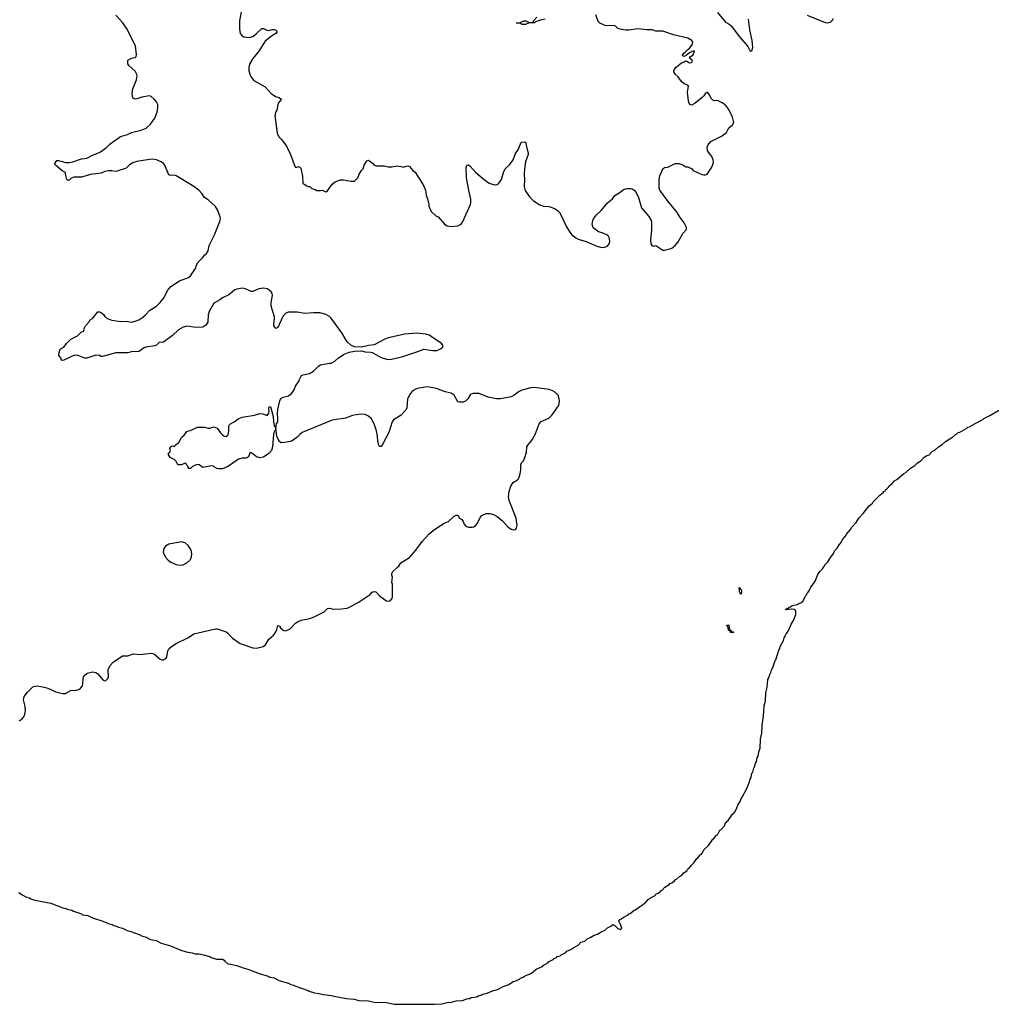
# Model space of a CAD drawing. Header units: inches. Extents: x 1678809 to 1859548, y 384609 to 522868.
# Tile 107 of 256: x 1697635 to 1708535, y 487695 to 498743. Entities that reach past the tile are written whole.
import ezdxf

# ---------------------------------------------------------------- set-up
doc = ezdxf.new("R2010")
doc.units = ezdxf.units.IN
doc.header["$MEASUREMENT"] = 0
for name, color, linetype in [('B6498', 7, 'Continuous'), ('B6499', 7, 'Continuous'), ('B7408', 7, 'Continuous'), ('B7409', 7, 'Continuous')]:
    doc.layers.add(name, color=color, linetype=linetype)

msp = doc.modelspace()

# ---------------------------------------------------------------- linework, layer by layer
at = {"layer": 'B6498', "color": 5, "elevation": 180}
msp.add_lwpolyline([(1697627, 488950), (1697663, 488923), (1697710, 488897), (1697746, 488890), (1697760, 488880), (1697805, 488865), (1697983, 488830), (1698119, 488779), (1698156, 488770), (1698164, 488764), (1698221, 488750), (1698239, 488739), (1698328, 488710), (1698341, 488701), (1698398, 488690), (1698450, 488664), (1698566, 488630), (1698638, 488598), (1698674, 488590), (1698683, 488583), (1698730, 488570), (1698742, 488562), (1698790, 488550), (1698842, 488522), (1698893, 488510), (1698993, 488470), (1699002, 488462), (1699053, 488450), (1699103, 488423), (1699167, 488410), (1699222, 488382), (1699327, 488350), (1699442, 488302), (1699504, 488284), (1699570, 488274), (1699602, 488262), (1699650, 488260), (1699696, 488250), (1699770, 488230), (1699782, 488222), (1699843, 488203), (1699910, 488200), (1699930, 488191), (1699938, 488178), (1699971, 488151), (1700000, 488145)], dxfattribs=at)
at = {"layer": 'B6499', "color": 5, "elevation": 220}
for points in [[(1700000, 495671), (1699983, 495657), (1699910, 495622), (1699881, 495599), (1699829, 495571), (1699810, 495554), (1699761, 495470), (1699750, 495430), (1699747, 495350), (1699724, 495316), (1699690, 495294), (1699610, 495290), (1699510, 495304), (1699470, 495295), (1699415, 495265), (1699350, 495201), (1699250, 495126), (1699200, 495120), (1699168, 495092), (1699150, 495084), (1699050, 495070), (1699023, 495057), (1698990, 495030), (1698970, 495021), (1698950, 495017), (1698900, 495020), (1698850, 495007), (1698713, 495007), (1698565, 494965), (1698550, 494964), (1698530, 494977), (1698490, 494981), (1698390, 494945), (1698366, 494946), (1698290, 494975), (1698250, 494978), (1698130, 494924), (1698110, 494918), (1698104, 494924), (1698095, 494950), (1698074, 494974), (1698077, 495010), (1698090, 495045), (1698110, 495061), (1698132, 495068), (1698161, 495110), (1698210, 495159), (1698284, 495196), (1698330, 495242), (1698353, 495247), (1698358, 495278), (1698373, 495307), (1698412, 495348), (1698426, 495374), (1698450, 495391), (1698510, 495465), (1698530, 495465), (1698550, 495458), (1698576, 495436), (1698590, 495412), (1698602, 495402), (1698627, 495387), (1698670, 495371), (1698770, 495357), (1698830, 495361), (1698890, 495351), (1698930, 495359), (1698970, 495377), (1699015, 495405), (1699048, 495432), (1699095, 495485), (1699169, 495530), (1699210, 495571), (1699254, 495626), (1699294, 495706), (1699332, 495748), (1699427, 495813), (1699530, 495851), (1699550, 495871), (1699607, 495950), (1699619, 495990), (1699639, 496021), (1699687, 496070), (1699710, 496102), (1699730, 496119), (1699750, 496150), (1699762, 496210), (1699820, 496330), (1699880, 496480), (1699886, 496510), (1699885, 496530), (1699855, 496610), (1699830, 496648), (1699750, 496724), (1699710, 496749), (1699681, 496790), (1699644, 496830), (1699590, 496871), (1699390, 496993), (1699370, 496999), (1699330, 496997), (1699310, 497004), (1699304, 497010), (1699265, 497110), (1699249, 497130), (1699221, 497150), (1699171, 497171), (1699130, 497177), (1699090, 497176), (1698949, 497151), (1698903, 497137), (1698866, 497114), (1698830, 497079), (1698810, 497069), (1698770, 497059), (1698730, 497042), (1698710, 497039), (1698670, 497049), (1698630, 497049), (1698590, 497039), (1698550, 497023), (1698430, 497005), (1698330, 496978), (1698242, 496978), (1698210, 496962), (1698190, 496942), (1698170, 496944), (1698164, 496950), (1698148, 497012), (1698148, 497028), (1698110, 497049), (1698035, 497110), (1698029, 497131), (1698050, 497162), (1698056, 497164), (1698070, 497165), (1698150, 497141), (1698190, 497141), (1698230, 497147), (1698330, 497181), (1698390, 497191), (1698450, 497225), (1698510, 497244), (1698541, 497259), (1698609, 497310), (1698650, 497350), (1698767, 497433), (1698845, 497455), (1698890, 497476), (1698998, 497502), (1699053, 497527), (1699104, 497570), (1699150, 497638), (1699179, 497710), (1699186, 497750), (1699185, 497790), (1699170, 497822), (1699145, 497850), (1699110, 497883), (1699090, 497889), (1699007, 497873), (1698950, 497854), (1698930, 497853), (1698904, 497864), (1698897, 497910), (1698906, 497966), (1698944, 498070), (1698952, 498112), (1698949, 498130), (1698930, 498165), (1698861, 498230), (1698850, 498249), (1698849, 498290), (1698888, 498310), (1698930, 498319), (1698941, 498330), (1698946, 498354), (1698933, 498450), (1698833, 498650), (1698790, 498712), (1698714, 498794)], [(1700000, 493750), (1699970, 493730), (1699910, 493703), (1699870, 493702), (1699847, 493707), (1699822, 493722), (1699810, 493735), (1699790, 493739), (1699690, 493719), (1699650, 493749), (1699630, 493754), (1699597, 493743), (1699570, 493728), (1699550, 493708), (1699530, 493706), (1699526, 493710), (1699526, 493730), (1699506, 493750), (1699502, 493762), (1699490, 493766), (1699450, 493749), (1699410, 493749), (1699390, 493786), (1699368, 493808), (1699322, 493830), (1699302, 493870), (1699318, 493890), (1699326, 493910), (1699318, 493930), (1699328, 493950), (1699350, 493962), (1699370, 493954), (1699378, 493970), (1699420, 494000), (1699436, 494024), (1699446, 494050), (1699456, 494064), (1699480, 494080), (1699510, 494122), (1699530, 494131), (1699550, 494132), (1699630, 494171), (1699709, 494171), (1699750, 494161), (1699770, 494161), (1699814, 494174), (1699850, 494161), (1699888, 494108), (1699910, 494087), (1699930, 494071), (1699950, 494066), (1699970, 494081), (1699974, 494090), (1699980, 494130), (1699980, 494180), (1699985, 494195), (1699999, 494210), (1700000, 494210)], [(1697630, 490876), (1697662, 490899), (1697680, 490920), (1697694, 490950), (1697701, 490990), (1697697, 491037), (1697679, 491110), (1697685, 491150), (1697721, 491199), (1697783, 491257), (1697810, 491266), (1697830, 491267), (1697910, 491254), (1697950, 491244), (1698042, 491202), (1698116, 491184), (1698150, 491184), (1698210, 491216), (1698270, 491219), (1698310, 491233), (1698340, 491270), (1698345, 491290), (1698347, 491350), (1698352, 491370), (1698365, 491390), (1698393, 491410), (1698450, 491425), (1698490, 491417), (1698510, 491404), (1698570, 491333), (1698590, 491326), (1698603, 491330), (1698624, 491350), (1698632, 491370), (1698627, 491450), (1698647, 491493), (1698684, 491536), (1698790, 491606), (1698850, 491606), (1698910, 491628), (1698982, 491622), (1699110, 491635), (1699130, 491632), (1699150, 491622), (1699210, 491567), (1699230, 491559), (1699250, 491560), (1699270, 491570), (1699284, 491590), (1699298, 491662), (1699310, 491683), (1699339, 491710), (1699390, 491745), (1699529, 491810), (1699588, 491852), (1699830, 491908), (1699850, 491908), (1699950, 491875), (1699970, 491859), (1700000, 491826)]]:
    msp.add_lwpolyline(points, dxfattribs=at)
at = {"layer": 'B6499', "color": 5, "elevation": 240}
msp.add_lwpolyline([(1699450, 492884), (1699310, 492857), (1699270, 492835), (1699251, 492810), (1699245, 492770), (1699271, 492711), (1699300, 492680), (1699330, 492656), (1699390, 492631), (1699436, 492624), (1699470, 492627), (1699509, 492650), (1699550, 492686), (1699564, 492716), (1699567, 492750), (1699557, 492790), (1699549, 492810), (1699524, 492844), (1699490, 492872)], close=True, dxfattribs=at)
at = {"layer": 'B7408', "color": 5, "elevation": 180}
msp.add_lwpolyline([(1700000, 488145), (1700071, 488130), (1700143, 488103), (1700194, 488090), (1700321, 488041), (1700423, 488010), (1700440, 488000), (1700490, 487992), (1700544, 487964), (1700650, 487931), (1700676, 487916), (1700710, 487910), (1700722, 487902), (1700870, 487850), (1700882, 487842), (1700944, 487824), (1700990, 487818), (1701044, 487804), (1701130, 487795), (1701181, 487781), (1701301, 487761), (1701386, 487754), (1701439, 487739), (1701550, 487735), (1701610, 487719), (1701750, 487716), (1701838, 487698), (1702290, 487695), (1702370, 487700), (1702430, 487717), (1702481, 487719), (1702530, 487734), (1702601, 487739), (1702650, 487757), (1702680, 487760), (1702700, 487770), (1702762, 487778), (1702780, 487790), (1702819, 487801), (1702830, 487810), (1702880, 487820), (1702952, 487850), (1702997, 487863), (1703050, 487890), (1703122, 487918), (1703172, 487950), (1703201, 487959), (1703242, 487978), (1703255, 487990), (1703282, 487998), (1703297, 488010), (1703376, 488044), (1703430, 488090), (1703500, 488120), (1703508, 488130), (1703560, 488160), (1703567, 488170), (1703621, 488199), (1703632, 488210), (1703658, 488222), (1703665, 488230), (1703699, 488241), (1703708, 488250), (1703763, 488277), (1703774, 488290), (1703827, 488313), (1703844, 488330), (1703900, 488360), (1703930, 488392), (1703976, 488404), (1704000, 488430), (1704036, 488444), (1704081, 488470), (1704117, 488483), (1704160, 488510), (1704197, 488523), (1704230, 488555), (1704280, 488580), (1704290, 488590), (1704310, 488578), (1704345, 488545), (1704370, 488535), (1704389, 488551), (1704377, 488590), (1704357, 488630), (1704370, 488650), (1704385, 488655), (1704405, 488670), (1704461, 488699), (1704470, 488710), (1704485, 488715), (1704530, 488750), (1704545, 488755), (1704590, 488790), (1704604, 488796), (1704659, 488841), (1704685, 488870), (1704702, 488878), (1704712, 488890), (1704763, 488917), (1704772, 488930), (1704799, 488941), (1704822, 488958), (1704829, 488970), (1704843, 488977), (1704874, 489010), (1704922, 489038), (1704930, 489050), (1704959, 489061), (1704981, 489079), (1704990, 489092), (1705002, 489098), (1705038, 489130), (1705058, 489142), (1705084, 489170), (1705122, 489198), (1705127, 489210), (1705141, 489219), (1705170, 489255), (1705199, 489281), (1705230, 489330), (1705242, 489338), (1705270, 489371), (1705282, 489378), (1705299, 489401), (1705310, 489428), (1705361, 489479), (1705410, 489550), (1705423, 489557), (1705450, 489591), (1705462, 489598), (1705490, 489650), (1705503, 489657), (1705541, 489699), (1705550, 489720), (1705570, 489748), (1705582, 489758), (1705630, 489830), (1705643, 489837), (1705660, 489860), (1705682, 489898), (1705690, 489928), (1705721, 489979), (1705728, 490000)], dxfattribs=at)
at = {"layer": 'B7409', "color": 5}
for points, elevation in [([(1700121, 498830), (1700102, 498730), (1700102, 498642), (1700110, 498587), (1700126, 498566), (1700150, 498551), (1700210, 498544), (1700250, 498556), (1700293, 498587), (1700350, 498644), (1700370, 498644), (1700407, 498627), (1700430, 498624), (1700470, 498634), (1700490, 498634), (1700503, 498630), (1700522, 498610), (1700510, 498590), (1700461, 498559), (1700390, 498501), (1700317, 498390), (1700250, 498309), (1700214, 498246), (1700204, 498210), (1700204, 498170), (1700226, 498110), (1700262, 498062), (1700390, 497991), (1700456, 497916), (1700479, 497899), (1700503, 497883), (1700542, 497870), (1700571, 497850), (1700535, 497805), (1700519, 497730), (1700507, 497710), (1700496, 497670), (1700524, 497470), (1700543, 497430), (1700577, 497397), (1700630, 497325), (1700674, 497230), (1700725, 497090), (1700730, 497086), (1700770, 497097), (1700790, 497076), (1700809, 496989), (1700810, 496905), (1700835, 496895), (1700850, 496882), (1700873, 496873), (1700890, 496872), (1700914, 496850), (1700950, 496838), (1700967, 496827), (1701010, 496826), (1701030, 496832), (1701070, 496812), (1701090, 496822), (1701141, 496899), (1701176, 496924), (1701203, 496937), (1701230, 496947), (1701267, 496947), (1701350, 496931), (1701390, 496932), (1701428, 496970), (1701442, 497010), (1701469, 497050), (1701489, 497070), (1701499, 497110), (1701530, 497161), (1701550, 497166), (1701593, 497133), (1701610, 497111), (1701635, 497105), (1701724, 497104), (1701770, 497091), (1701810, 497091), (1701870, 497105), (1701930, 497091), (1701950, 497091), (1701990, 497105), (1702010, 497098), (1702045, 497050), (1702071, 497031), (1702163, 496890), (1702186, 496830), (1702196, 496770), (1702210, 496734), (1702225, 496670), (1702225, 496650), (1702252, 496590), (1702304, 496544), (1702331, 496530), (1702401, 496450), (1702430, 496430), (1702470, 496424), (1702551, 496429), (1702589, 496450), (1702604, 496470), (1702692, 496668), (1702697, 496690), (1702698, 496730), (1702673, 496830), (1702649, 496970), (1702645, 497090), (1702650, 497112), (1702670, 497116), (1702690, 497101), (1702751, 497030), (1702848, 496948), (1702901, 496910), (1702950, 496893), (1702970, 496891), (1702990, 496896), (1703010, 496910), (1703039, 496950), (1703061, 497030), (1703081, 497070), (1703130, 497116), (1703170, 497171), (1703199, 497241), (1703230, 497291), (1703258, 497362), (1703270, 497371), (1703294, 497374), (1703310, 497371), (1703328, 497288), (1703341, 497250), (1703339, 497230), (1703311, 497149), (1703299, 497070), (1703296, 497010), (1703299, 496950), (1703293, 496870), (1703306, 496826), (1703354, 496754), (1703401, 496710), (1703470, 496666), (1703510, 496651), (1703570, 496648), (1703599, 496639), (1703641, 496621), (1703670, 496601), (1703686, 496586), (1703708, 496548), (1703767, 496427), (1703799, 496370), (1703831, 496331), (1703874, 496294), (1703901, 496281), (1703990, 496254), (1704110, 496201), (1704150, 496191), (1704188, 496188), (1704230, 496204), (1704249, 496230), (1704255, 496250), (1704253, 496290), (1704237, 496317), (1704222, 496330), (1704170, 496353), (1704130, 496364), (1704070, 496409), (1704057, 496450), (1704065, 496490), (1704074, 496510), (1704107, 496553), (1704157, 496603), (1704229, 496690), (1704286, 496734), (1704310, 496771), (1704372, 496808), (1704410, 496838), (1704450, 496851), (1704490, 496851), (1704506, 496846), (1704530, 496831), (1704550, 496805), (1704579, 496750), (1704611, 496631), (1704694, 496534), (1704718, 496490), (1704723, 496470), (1704724, 496384), (1704711, 496270), (1704717, 496230), (1704730, 496207), (1704750, 496201), (1704770, 496208), (1704850, 496158), (1704870, 496157), (1704930, 496172), (1704950, 496181), (1704990, 496210), (1705022, 496250), (1705076, 496344), (1705114, 496390), (1705117, 496410), (1705090, 496464), (1705043, 496523), (1705010, 496579), (1704899, 496719), (1704818, 496830), (1704808, 496850), (1704808, 496950), (1704818, 496990), (1704849, 497070), (1704870, 497085), (1704906, 497090), (1704989, 497131), (1705030, 497131), (1705075, 497115), (1705110, 497091), (1705130, 497091), (1705145, 497085), (1705170, 497072), (1705191, 497051), (1705288, 497008), (1705310, 497001), (1705330, 497001), (1705349, 497011), (1705401, 497090), (1705416, 497130), (1705418, 497150), (1705416, 497170), (1705399, 497210), (1705353, 497273), (1705349, 497309), (1705355, 497330), (1705368, 497352), (1705390, 497376), (1705510, 497435), (1705563, 497477), (1705590, 497530), (1705630, 497564), (1705646, 497590), (1705632, 497650), (1705594, 497730), (1705577, 497757), (1705550, 497787), (1705517, 497810), (1705470, 497834), (1705450, 497838), (1705430, 497833), (1705410, 497839), (1705395, 497855), (1705370, 497904), (1705350, 497929), (1705330, 497919), (1705310, 497890), (1705290, 497870), (1705213, 497807), (1705170, 497785), (1705150, 497794), (1705140, 497830), (1705127, 497930), (1705137, 497997), (1705129, 498009), (1705090, 498022), (1705058, 498050), (1705024, 498104), (1704990, 498132), (1704976, 498150), (1704974, 498170), (1704982, 498190), (1705004, 498216), (1705061, 498259), (1705088, 498272), (1705110, 498281), (1705119, 498279), (1705150, 498259), (1705170, 498262), (1705181, 498270), (1705179, 498290), (1705149, 498310), (1705159, 498330), (1705190, 498351), (1705206, 498390), (1705186, 498390), (1705149, 498371), (1705116, 498344), (1705090, 498332), (1705074, 498334), (1705070, 498346), (1705088, 498370), (1705102, 498378), (1705131, 498410), (1705154, 498426), (1705183, 498470), (1705187, 498490), (1705176, 498510), (1705130, 498538), (1704970, 498574), (1704850, 498614), (1704770, 498615), (1704729, 498629), (1704670, 498629), (1704570, 498641), (1704470, 498627), (1704430, 498626), (1704370, 498637), (1704346, 498646), (1704318, 498670), (1704298, 498678), (1704210, 498675), (1704143, 498703), (1704124, 498724), (1704099, 498799)], 220), ([(1703531, 498749), (1703490, 498741), (1703421, 498719), (1703410, 498709), (1703350, 498708), (1703311, 498689), (1703270, 498689), (1703250, 498706), (1703210, 498706), (1703206, 498710), (1703250, 498712), (1703290, 498731), (1703314, 498730), (1703350, 498711), (1703387, 498713), (1703398, 498722), (1703398, 498730), (1703438, 498770)], 220), ([(1705463, 498823), (1705555, 498715), (1705594, 498694), (1705616, 498676), (1705710, 498550), (1705802, 498442), (1705830, 498392), (1705850, 498394), (1705859, 498430), (1705853, 498510), (1705825, 498630), (1705812, 498748)], 220), ([(1706470, 498793), (1706670, 498711), (1706692, 498708), (1706730, 498716), (1706757, 498743), (1706763, 498757)], 220), ([(1700000, 494210), (1700041, 494230), (1700092, 494268), (1700130, 494284), (1700270, 494306), (1700330, 494323), (1700361, 494321), (1700410, 494301), (1700429, 494330), (1700434, 494350), (1700429, 494370), (1700430, 494394), (1700450, 494402), (1700479, 494290), (1700481, 494230), (1700489, 494190), (1700490, 494185), (1700510, 494171), (1700517, 494210), (1700530, 494230), (1700532, 494270), (1700527, 494327), (1700531, 494370), (1700554, 494466), (1700566, 494494), (1700590, 494507), (1700650, 494521), (1700685, 494550), (1700713, 494590), (1700730, 494632), (1700769, 494690), (1700774, 494706), (1700798, 494750), (1700810, 494758), (1700885, 494775), (1700930, 494798), (1700990, 494858), (1701010, 494871), (1701109, 494891), (1701130, 494891), (1701170, 494911), (1701212, 494948), (1701275, 494990), (1701330, 495014), (1701390, 495024), (1701470, 495026), (1701510, 495015), (1701570, 495013), (1701590, 495008), (1701692, 494952), (1701750, 494934), (1701790, 494931), (1701934, 494966), (1702101, 495019), (1702170, 495047), (1702270, 495033), (1702313, 495033), (1702350, 495046), (1702370, 495060), (1702381, 495070), (1702382, 495090), (1702367, 495110), (1702230, 495203), (1702190, 495213), (1702090, 495225), (1701954, 495214), (1701770, 495174), (1701730, 495157), (1701610, 495094), (1701550, 495087), (1701470, 495069), (1701390, 495073), (1701350, 495093), (1701310, 495129), (1701250, 495230), (1701130, 495394), (1701110, 495412), (1701070, 495435), (1701005, 495455), (1700930, 495456), (1700830, 495447), (1700750, 495461), (1700650, 495463), (1700622, 495450), (1700587, 495413), (1700530, 495289), (1700510, 495279), (1700488, 495310), (1700485, 495330), (1700495, 495385), (1700494, 495410), (1700458, 495530), (1700458, 495570), (1700470, 495650), (1700466, 495670), (1700455, 495690), (1700430, 495713), (1700410, 495723), (1700370, 495732), (1700316, 495724), (1700250, 495695), (1700230, 495695), (1700170, 495724), (1700130, 495730), (1700070, 495721), (1700050, 495712), (1700000, 495671)], 220), ([(1700000, 491826), (1700022, 491802), (1700110, 491745), (1700250, 491696), (1700290, 491692), (1700322, 491698), (1700368, 491712), (1700391, 491729), (1700430, 491793), (1700482, 491838), (1700500, 491860), (1700518, 491902), (1700530, 491945), (1700550, 491939), (1700561, 491921), (1700590, 491892), (1700610, 491887), (1700630, 491890), (1700670, 491910), (1700730, 491973), (1700750, 491987), (1700794, 492006), (1700890, 492025), (1700938, 492042), (1701050, 492098), (1701090, 492138), (1701110, 492141), (1701150, 492130), (1701247, 492133), (1701310, 492141), (1701335, 492150), (1701442, 492210), (1701566, 492294), (1701590, 492318), (1701610, 492326), (1701630, 492325), (1701676, 492276), (1701750, 492221), (1701770, 492218), (1701790, 492222), (1701813, 492247), (1701817, 492270), (1701816, 492410), (1701809, 492430), (1701819, 492490), (1701809, 492510), (1701809, 492529), (1701822, 492550), (1701870, 492598), (1701889, 492611), (1701910, 492650), (1702010, 492710), (1702078, 492790), (1702149, 492890), (1702230, 492976), (1702273, 493010), (1702390, 493091), (1702447, 493113), (1702510, 493172), (1702530, 493182), (1702550, 493182), (1702570, 493152), (1702594, 493134), (1702610, 493112), (1702622, 493082), (1702642, 493062), (1702670, 493050), (1702710, 493048), (1702730, 493053), (1702752, 493070), (1702770, 493095), (1702801, 493159), (1702820, 493180), (1702870, 493201), (1702910, 493202), (1702950, 493192), (1702990, 493169), (1703050, 493119), (1703110, 493052), (1703147, 493027), (1703170, 493020), (1703196, 493024), (1703210, 493039), (1703215, 493070), (1703203, 493150), (1703128, 493350), (1703119, 493390), (1703126, 493450), (1703144, 493510), (1703170, 493550), (1703221, 493579), (1703232, 493590), (1703246, 493634), (1703256, 493690), (1703259, 493750), (1703266, 493770), (1703286, 493794), (1703303, 493830), (1703319, 493890), (1703325, 493950), (1703335, 493970), (1703383, 494030), (1703418, 494090), (1703464, 494210), (1703487, 494233), (1703570, 494272), (1703610, 494311), (1703678, 494410), (1703687, 494430), (1703692, 494470), (1703685, 494505), (1703675, 494530), (1703630, 494572), (1703574, 494594), (1703410, 494617), (1703370, 494613), (1703270, 494588), (1703232, 494568), (1703190, 494533), (1703150, 494510), (1703030, 494490), (1702986, 494490), (1702890, 494507), (1702790, 494549), (1702722, 494550), (1702698, 494542), (1702687, 494533), (1702663, 494490), (1702637, 494463), (1702609, 494451), (1702570, 494450), (1702550, 494457), (1702509, 494529), (1702474, 494554), (1702410, 494566), (1702310, 494604), (1702250, 494617), (1702210, 494622), (1702163, 494617), (1702096, 494604), (1702070, 494594), (1702037, 494570), (1702016, 494544), (1701987, 494490), (1701978, 494390), (1701970, 494370), (1701915, 494305), (1701830, 494252), (1701813, 494230), (1701777, 494110), (1701710, 493984), (1701690, 493955), (1701670, 493955), (1701663, 493970), (1701652, 494010), (1701650, 494070), (1701639, 494130), (1701610, 494207), (1701578, 494270), (1701550, 494296), (1701510, 494312), (1701470, 494316), (1701410, 494311), (1701370, 494303), (1701289, 494271), (1701139, 494250), (1700805, 494110), (1700779, 494090), (1700746, 494054), (1700690, 494018), (1700669, 494009), (1700610, 493999), (1700570, 493997), (1700550, 494009), (1700542, 494022), (1700518, 494070), (1700510, 494166), (1700502, 494130), (1700490, 494122), (1700482, 494090), (1700470, 493950), (1700459, 493910), (1700430, 493874), (1700370, 493833), (1700329, 493829), (1700290, 493838), (1700255, 493870), (1700230, 493882), (1700218, 493882), (1700202, 493838), (1700192, 493830), (1700176, 493824), (1700130, 493823), (1700090, 493813), (1700000, 493750)], 220), ([(1705728, 490000), (1705730, 490006), (1705742, 490018), (1705797, 490123), (1705810, 490164), (1705820, 490180), (1705830, 490222), (1705840, 490240), (1705850, 490288), (1705859, 490301), (1705870, 490346), (1705880, 490360), (1705890, 490400), (1705901, 490419), (1705910, 490462), (1705920, 490480), (1705927, 490530), (1705941, 490570), (1705945, 490670), (1705962, 490738), (1705964, 490830), (1705980, 490930), (1705986, 491050), (1706003, 491097), (1706005, 491190), (1706021, 491250), (1706030, 491340), (1706041, 491359), (1706050, 491396), (1706063, 491417), (1706070, 491450), (1706085, 491475), (1706110, 491552), (1706118, 491562), (1706150, 491670), (1706158, 491682), (1706170, 491718), (1706203, 491777), (1706210, 491807), (1706220, 491820), (1706230, 491850), (1706241, 491859), (1706257, 491883), (1706270, 491916), (1706283, 491937), (1706290, 491959), (1706317, 492003), (1706344, 492070), (1706342, 492110), (1706325, 492125), (1706290, 492130), (1706243, 492123), (1706230, 492124), (1706228, 492130), (1706259, 492141), (1706266, 492150), (1706284, 492156), (1706301, 492170), (1706359, 492181), (1706370, 492190), (1706399, 492201), (1706420, 492220), (1706450, 492274), (1706459, 492281), (1706470, 492310), (1706482, 492318), (1706497, 492343), (1706510, 492377), (1706526, 492394), (1706558, 492442), (1706590, 492518), (1706610, 492553), (1706640, 492580), (1706657, 492603), (1706670, 492631), (1706700, 492660), (1706730, 492710), (1706758, 492742), (1706783, 492790), (1706807, 492813), (1706828, 492850), (1706848, 492872), (1706870, 492916), (1706897, 492943), (1706910, 492972), (1706957, 493023), (1706970, 493051), (1707020, 493100), (1707050, 493151), (1707097, 493203), (1707164, 493290), (1707201, 493319), (1707210, 493334), (1707284, 493410), (1707321, 493439), (1707329, 493450), (1707343, 493457), (1707352, 493470), (1707363, 493477), (1707370, 493490), (1707382, 493498), (1707390, 493513), (1707422, 493538), (1707449, 493570), (1707477, 493583), (1707550, 493648), (1707577, 493663), (1707629, 493710), (1707679, 493741), (1707708, 493770), (1707746, 493794), (1707778, 493830), (1707805, 493850), (1707838, 493862), (1707870, 493897), (1707904, 493916), (1707942, 493950), (1707984, 493976), (1708021, 494010), (1708100, 494060), (1708134, 494090), (1708146, 494094), (1708164, 494110), (1708183, 494117), (1708261, 494159), (1708272, 494170), (1708300, 494180), (1708312, 494190), (1708339, 494201), (1708347, 494210), (1708441, 494259), (1708452, 494270), (1708519, 494301), (1708635, 494370)], 180)]:
    msp.add_lwpolyline(points, dxfattribs=dict(at, elevation=elevation))
at = {"layer": 'B7409', "color": 5, "elevation": 180}
for points in [[(1705730, 492299), (1705722, 492302), (1705710, 492328), (1705707, 492373), (1705712, 492370), (1705716, 492356), (1705730, 492350), (1705734, 492330)], [(1705630, 491864), (1705610, 491869), (1705606, 491886), (1705588, 491890), (1705583, 491923), (1705575, 491930), (1705570, 491950), (1705589, 491951), (1705590, 491954), (1705595, 491915), (1705601, 491901), (1705615, 491890), (1705620, 491880), (1705646, 491870)]]:
    msp.add_lwpolyline(points, close=True, dxfattribs=at)

doc.saveas('drawing.dxf')
